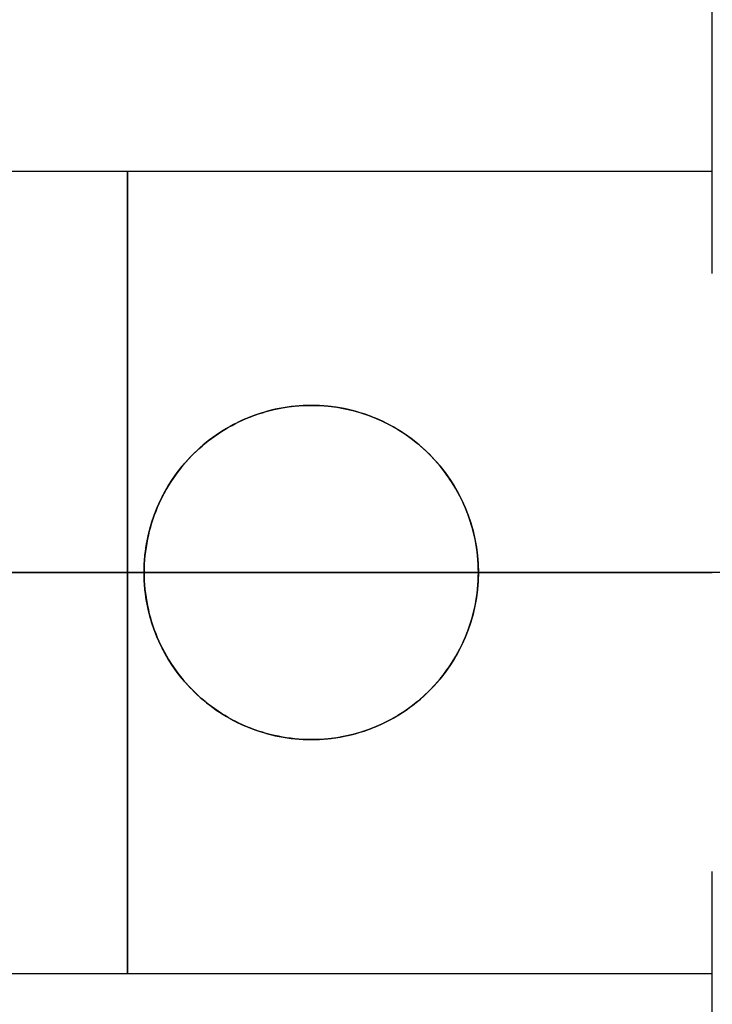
# Model space of a CAD drawing. Header units: millimetres. Extents: x 3074 to 3793, y -15 to 40.
# Tile 218 of 256: x 3113.09 to 3118.27, y 9.2 to 16.57. Entities that reach past the tile are written whole.
import ezdxf

# ---------------------------------------------------------------- set-up
doc = ezdxf.new("R2010")
doc.units = ezdxf.units.MM
doc.layers.add('METAL NEGRO', color=7, linetype='Continuous')

msp = doc.modelspace()

# ---------------------------------------------------------------- linework, layer by layer
at = {"layer": 'METAL NEGRO'}
for p, q in [((3118.2696, 14.6693, 19.2511), (3118.2696, 20.9333, 19.2511)), ((3109.9621, 12.4333, 14.2511), (3114.0196, 12.4333, 14.2511)), ((3112.2696, 12.4333, 20.2511), (3118.2696, 12.4333, 20.2511)), ((3114.0196, 12.4333, 14.2511), (3114.0196, 12.4333, 8.5652)), ((3116.5196, 12.4333, 14.2511), (3118.2696, 12.4333, 14.2511)), ((3116.5196, 12.4333, 14.2511), (3116.5196, 12.4333, 7.885)), ((3123.5196, 12.4333, 27.7511), (3118.2696, 12.4333, 27.7511)), ((3123.5196, 12.4333, 7.7511), (3118.2696, 12.4333, 7.7511)), ((3123.5196, 12.4333, 30.7511), (3118.2696, 12.4333, 30.7511)), ((3123.5196, 12.4333, 10.7511), (3118.2696, 12.4333, 10.7511)), ((3118.2696, 12.4333, 10.7511), (3118.2696, 12.4333, 14.2511)), ((3118.2696, 12.4333, 20.2511), (3118.2696, 12.4333, 27.7511)), ((3118.2696, 3.9333, 19.2511), (3118.2696, 10.1972, 19.2511))]:
    msp.add_line(p, q, dxfattribs=at)
at = {"layer": 'METAL NEGRO', "extrusion": (1, 0, 0)}
for start, end in [(0, 180), (180, 0)]:
    msp.add_arc((12.4333, 17.2511, 3113.8946), 3, start, end, dxfattribs=at)
at = {"layer": 'METAL NEGRO', "extrusion": (0, 0, -1)}
for centre, start, end in [((-3115.2696, 12.4333, -11.3719), 270, 90), ((-3115.2696, 12.4333, -11.2045), 90, 270)]:
    msp.add_arc(centre, 1.25, start, end, dxfattribs=at)
at = {"layer": 'METAL NEGRO', "extrusion": (0, -1, 0)}
for start, end in [(90, 145.89722), (214.10278, 248.31119), (261.24707, 270)]:
    msp.add_arc((3118.2696, 19.2511, -12.4333), 11.5, start, end, dxfattribs=at)
at = {"layer": 'METAL NEGRO'}
for points, weights in [([(3118.2696, 23.9333, 19.2511), (3108.8373, 23.9333, 19.2511), (3106.9918, 14.6833, 19.2511)], [1, 0.746414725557, 0.931934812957]), ([(3118.2696, 12.4333, 30.7511), (3112.1682, 12.4333, 30.7511), (3108.7472, 12.4333, 25.6989)], [1, 0.819830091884, 0.861319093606]), ([(3108.7472, 12.4333, 12.8033), (3110.7313, 12.4333, 9.873), (3114.0196, 12.4333, 8.5652)], [0.861319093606, 0.836758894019, 0.889874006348]), ([(3106.9918, 10.1833, 19.2511), (3108.8373, 0.9333, 19.2511), (3118.2696, 0.9333, 19.2511)], [0.931934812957, 0.746414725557, 1])]:
    msp.add_rational_spline(points, weights, degree=2, dxfattribs=at)
for points in [[(3118.2696, 15.4333, 17.2511), (3109.5196, 15.4333, 17.2511)], [(3115.2696, 13.6833, 14.5239), (3115.2696, 13.6833, 8.2199)], [(3115.2696, 11.1833, 8.2199), (3115.2696, 11.1833, 14.5239)], [(3109.5196, 9.4333, 17.2511), (3118.2696, 9.4333, 17.2511)]]:
    msp.add_open_spline(points, degree=1, dxfattribs=at)
for points, knots in [([(3115.2696, 13.6833, 8.2199), (3115.109, 13.6833, 8.2635), (3114.9484, 13.6521, 8.3075), (3114.6488, 13.5302, 8.39), (3114.5114, 13.4406, 8.428), (3114.2765, 13.2101, 8.4933), (3114.1827, 13.0728, 8.5195), (3114.0856, 12.8425, 8.5467), (3114.0611, 12.7635, 8.5536), (3114.0281, 12.601, 8.5628), (3114.0196, 12.5165, 8.5652), (3114.0196, 12.4333, 8.5652)], [0, 0, 0, 0, 0.502626, 0.502626, 1.005253, 1.005253, 1.507879, 1.507879, 1.759192, 1.759192, 2.010505, 2.010505, 2.010505, 2.010505]), ([(3115.2696, 11.1833, 14.5239), (3115.1051, 11.1833, 14.5239), (3114.9393, 11.2166, 14.508), (3114.637, 11.3428, 14.4555), (3114.5004, 11.4346, 14.4196), (3114.328, 11.6071, 14.3665), (3114.2769, 11.6694, 14.3492), (3114.1867, 11.8036, 14.3171), (3114.1474, 11.8765, 14.3022), (3114.0845, 12.0274, 14.2777), (3114.0605, 12.1054, 14.268), (3114.028, 12.2669, 14.2546), (3114.0196, 12.3507, 14.2511), (3114.0196, 12.5979, 14.2511), (3114.0531, 12.764, 14.2655), (3114.1789, 13.0654, 14.3145), (3114.2712, 13.2027, 14.3489), (3114.5007, 13.4321, 14.4197), (3114.6358, 13.5232, 14.4552), (3114.9402, 13.6503, 14.5082), (3115.1024, 13.6833, 14.5239), (3115.2696, 13.6833, 14.5239)], [0, 0, 0, 0, 0.499448, 0.499448, 0.998895, 0.998895, 1.248619, 1.248619, 1.498343, 1.498343, 1.748066, 1.748066, 1.99779, 1.99779, 2.497238, 2.497238, 2.996685, 2.996685, 3.496133, 3.496133, 3.99558, 3.99558, 3.99558, 3.99558]), ([(3116.5196, 12.4333, 7.885), (3116.5196, 12.6012, 7.885), (3116.4857, 12.7666, 7.894), (3116.3567, 13.0721, 7.9281), (3116.2616, 13.2111, 7.9533), (3116.0289, 13.4395, 8.0152), (3115.8895, 13.5306, 8.0525), (3115.5913, 13.6518, 8.1327), (3115.4299, 13.6833, 8.1763), (3115.2696, 13.6833, 8.2199)], [0, 0, 0, 0, 0.502799, 0.502799, 1.005599, 1.005599, 1.508398, 1.508398, 2.011198, 2.011198, 2.011198, 2.011198]), ([(3115.2696, 11.1833, 14.5239), (3115.4343, 11.1833, 14.5239), (3115.6005, 11.217, 14.5079), (3115.9005, 11.342, 14.4558), (3116.0381, 11.4343, 14.4198), (3116.2669, 11.6626, 14.3493), (3116.3593, 11.7989, 14.3149), (3116.4548, 12.0275, 14.2777), (3116.4788, 12.1062, 14.2679), (3116.5113, 12.2674, 14.2546), (3116.5196, 12.3513, 14.2511), (3116.5195, 12.5993, 14.2511), (3116.4857, 12.765, 14.2656), (3116.3602, 13.0654, 14.3145), (3116.2674, 13.2032, 14.3491), (3116.0396, 13.4311, 14.4194), (3115.9023, 13.5236, 14.4554), (3115.6761, 13.6182, 14.4948), (3115.5963, 13.6426, 14.5056), (3115.4352, 13.675, 14.5201), (3115.3532, 13.6833, 14.5239), (3115.2696, 13.6833, 14.5239)], [-3.99497, -3.99497, -3.99497, -3.99497, -3.495599, -3.495599, -2.996228, -2.996228, -2.496857, -2.496857, -2.247171, -2.247171, -1.997485, -1.997485, -1.498114, -1.498114, -0.998743, -0.998743, -0.499371, -0.499371, -0.249686, -0.249686, 0, 0, 0, 0]), ([(3114.0196, 12.4333, 8.5652), (3114.0196, 12.267, 8.5652), (3114.0537, 12.0998, 8.5557), (3114.1818, 11.7958, 8.5198), (3114.2777, 11.6552, 8.493), (3114.5115, 11.426, 8.428), (3114.6498, 11.3359, 8.3897), (3114.9482, 11.2146, 8.3076), (3115.1096, 11.1833, 8.2634), (3115.2696, 11.1833, 8.2199)], [0, 0, 0, 0, 0.503256, 0.503256, 1.006512, 1.006512, 1.509768, 1.509768, 2.013024, 2.013024, 2.013024, 2.013024]), ([(3115.2696, 11.1833, 8.2199), (3115.4296, 11.1833, 8.1764), (3115.5916, 11.2148, 8.1326), (3115.8895, 11.336, 8.0525), (3116.029, 11.4271, 8.0152), (3116.2616, 11.6554, 7.9533), (3116.3568, 11.7945, 7.9281), (3116.4534, 12.0235, 7.9025), (3116.4783, 12.1042, 7.8959), (3116.5112, 12.2667, 7.8872), (3116.5196, 12.3493, 7.885), (3116.5196, 12.4333, 7.885)], [0, 0, 0, 0, 0.502131, 0.502131, 1.004263, 1.004263, 1.506394, 1.506394, 1.75746, 1.75746, 2.008525, 2.008525, 2.008525, 2.008525])]:
    msp.add_open_spline(points, degree=3, knots=knots, dxfattribs=at)

doc.saveas('drawing.dxf')
